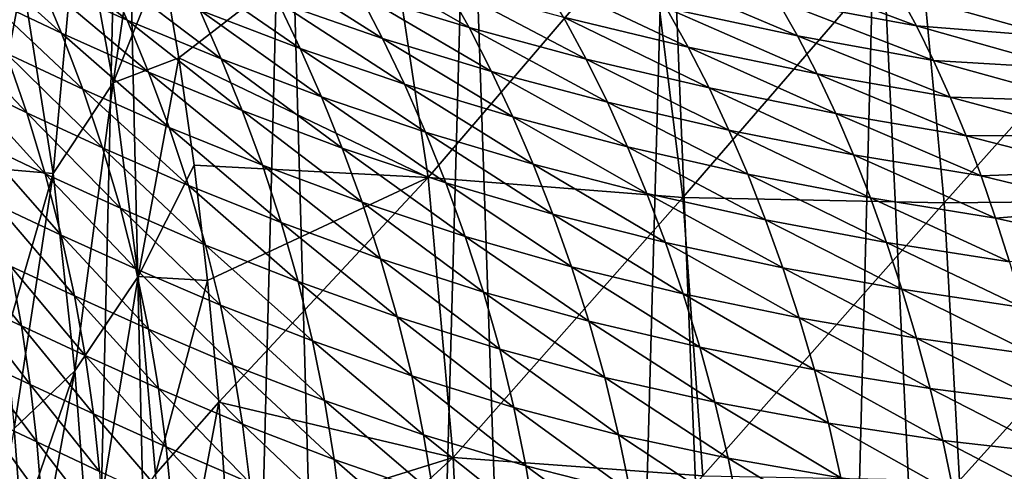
# Model space of a CAD drawing. Header units: millimetres. Extents: x -105 to 105, y -92 to 30.
# Tile 92 of 247: x -8.55 to -3.74, y -32.05 to -29.85. Entities that reach past the tile are written whole.
import ezdxf

# ---------------------------------------------------------------- set-up
doc = ezdxf.new("R2010")
doc.units = ezdxf.units.MM
doc.header["$LTSCALE"] = 59.53398
for name, color, linetype in [('160', 7, 'CONTINUOUS'), ('161', 7, 'CONTINUOUS'), ('17', 7, 'CONTINUOUS'), ('22', 7, 'CONTINUOUS'), ('7', 7, 'CONTINUOUS'), ('8', 7, 'CONTINUOUS')]:
    doc.layers.add(name, color=color, linetype=linetype)

msp = doc.modelspace()

# ---------------------------------------------------------------- linework, layer by layer
at = {"layer": '160', "color": 7, "linetype": 'CONTINUOUS'}
for points in [[(-9.0759, -44.25, -0.7366), (-8.4355, -44.25, 0.3227), (-8.7338, -27.5272, -0.1349), (-9.0759, -44.25, -0.7366)], [(-8.4355, -44.25, 0.3227), (-8.0526, -27.7943, 0.8418), (-8.7338, -27.5272, -0.1349), (-8.4355, -44.25, 0.3227)], [(-8.4355, -44.25, 0.3227), (-7.6722, -44.25, 1.2971), (-8.0526, -27.7943, 0.8418), (-8.4355, -44.25, 0.3227)], [(-7.6722, -44.25, 1.2971), (-7.2564, -28.0753, 1.7393), (-8.0526, -27.7943, 0.8418), (-7.6722, -44.25, 1.2971)], [(-7.6722, -44.25, 1.2971), (-6.7971, -44.25, 2.1722), (-7.2564, -28.0753, 1.7393), (-7.6722, -44.25, 1.2971)], [(-6.7971, -44.25, 2.1722), (-6.3619, -28.3526, 2.5367), (-7.2564, -28.0753, 1.7393), (-6.7971, -44.25, 2.1722)], [(-6.7971, -44.25, 2.1722), (-5.8227, -44.25, 2.9355), (-6.3619, -28.3526, 2.5367), (-6.7971, -44.25, 2.1722)], [(-5.8227, -44.25, 2.9355), (-5.3913, -28.6092, 3.2176), (-6.3619, -28.3526, 2.5367), (-5.8227, -44.25, 2.9355)], [(-5.8227, -44.25, 2.9355), (-4.7634, -44.25, 3.5759), (-5.3913, -28.6092, 3.2176), (-5.8227, -44.25, 2.9355)], [(-4.7634, -44.25, 3.5759), (-4.3645, -28.8321, 3.7743), (-5.3913, -28.6092, 3.2176), (-4.7634, -44.25, 3.5759)], [(-4.7634, -44.25, 3.5759), (-3.6346, -44.25, 4.084), (-4.3645, -28.8321, 3.7743), (-4.7634, -44.25, 3.5759)], [(-3.6346, -44.25, 4.084), (-3.3, -29.012, 4.2043), (-4.3645, -28.8321, 3.7743), (-3.6346, -44.25, 4.084)]]:
    msp.add_3dface(points, dxfattribs=at)
at = {"layer": '161', "color": 7, "linetype": 'CONTINUOUS'}
for points in [[(-8.4355, -44.25, -11.3227), (-9.0759, -44.25, -10.2634), (-8.7338, -27.5272, -10.8651), (-8.4355, -44.25, -11.3227)], [(-8.4355, -44.25, -11.3227), (-8.7338, -27.5272, -10.8651), (-8.0526, -27.7943, -11.8418), (-8.4355, -44.25, -11.3227)], [(-7.6722, -44.25, -12.2971), (-8.4355, -44.25, -11.3227), (-8.0526, -27.7943, -11.8418), (-7.6722, -44.25, -12.2971)], [(-7.6722, -44.25, -12.2971), (-8.0526, -27.7943, -11.8418), (-7.2564, -28.0753, -12.7393), (-7.6722, -44.25, -12.2971)], [(-6.7971, -44.25, -13.1722), (-7.6722, -44.25, -12.2971), (-7.2564, -28.0753, -12.7393), (-6.7971, -44.25, -13.1722)], [(-6.7971, -44.25, -13.1722), (-7.2564, -28.0753, -12.7393), (-6.3619, -28.3526, -13.5367), (-6.7971, -44.25, -13.1722)], [(-5.8227, -44.25, -13.9355), (-6.7971, -44.25, -13.1722), (-6.3619, -28.3526, -13.5367), (-5.8227, -44.25, -13.9355)], [(-5.8227, -44.25, -13.9355), (-6.3619, -28.3526, -13.5367), (-5.3913, -28.6092, -14.2176), (-5.8227, -44.25, -13.9355)], [(-4.7634, -44.25, -14.5759), (-5.8227, -44.25, -13.9355), (-5.3913, -28.6092, -14.2176), (-4.7634, -44.25, -14.5759)], [(-4.7634, -44.25, -14.5759), (-5.3913, -28.6092, -14.2176), (-4.3645, -28.8321, -14.7743), (-4.7634, -44.25, -14.5759)], [(-3.6346, -44.25, -15.084), (-4.7634, -44.25, -14.5759), (-4.3645, -28.8321, -14.7743), (-3.6346, -44.25, -15.084)], [(-3.6346, -44.25, -15.084), (-4.3645, -28.8321, -14.7743), (-3.3, -29.012, -15.2043), (-3.6346, -44.25, -15.084)]]:
    msp.add_3dface(points, dxfattribs=at)
at = {"layer": '17', "color": 7, "linetype": 'CONTINUOUS'}
msp.add_3dface([(-8.5443, -32.3188, 68.4477), (-8.5796, -31.8429, 68.4605), (-8.7049, -32.5053, 68.314), (-8.5443, -32.3188, 68.4477)], dxfattribs=at)
at = {"layer": '22', "color": 7, "linetype": 'CONTINUOUS'}
for points in [[(-8.1339, -29.6105, 59.7192), (-8.0277, -29.8484, 59.8289), (-8.5634, -29.4171, 60.3066), (-8.1339, -29.6105, 59.7192)], [(-8.5634, -29.4171, 60.3066), (-8.0277, -29.8484, 59.8289), (-8.4554, -29.656, 60.4065), (-8.5634, -29.4171, 60.3066)], [(-8.4554, -29.656, 60.4065), (-8.3484, -29.9126, 60.5062), (-8.8351, -29.4753, 61.0161), (-8.4554, -29.656, 60.4065)], [(-8.8351, -29.4753, 61.0161), (-8.3484, -29.9126, 60.5062), (-8.7254, -29.7342, 61.1054), (-8.8351, -29.4753, 61.0161)], [(-6.4734, -29.6765, 57.4382), (-6.3568, -29.885, 57.5955), (-7.0132, -29.5082, 57.8463), (-6.4734, -29.6765, 57.4382)], [(-7.0132, -29.5082, 57.8463), (-6.3568, -29.885, 57.5955), (-6.8925, -29.7204, 57.9936), (-7.0132, -29.5082, 57.8463)], [(-7.2901, -29.762, 58.5738), (-7.1816, -29.9875, 58.7028), (-7.7824, -29.5746, 59.0642), (-7.2901, -29.762, 58.5738)], [(-7.7824, -29.5746, 59.0642), (-7.1816, -29.9875, 58.7028), (-7.6732, -29.8009, 59.1851), (-7.7824, -29.5746, 59.0642)], [(-6.8925, -29.7204, 57.9936), (-6.7792, -29.9379, 58.1358), (-7.4052, -29.5425, 58.4405), (-6.8925, -29.7204, 57.9936)], [(-7.4052, -29.5425, 58.4405), (-6.7792, -29.9379, 58.1358), (-7.2901, -29.762, 58.5738), (-7.4052, -29.5425, 58.4405)], [(-4.2578, -29.7162, 55.6774), (-4.1711, -29.8766, 55.8909), (-4.9546, -29.5822, 55.9005), (-4.2578, -29.7162, 55.6774)], [(-4.9546, -29.5822, 55.9005), (-4.1711, -29.8766, 55.8909), (-4.8519, -29.7496, 56.105), (-4.9546, -29.5822, 55.9005)], [(-7.6732, -29.8009, 59.1851), (-7.5684, -30.0378, 59.3032), (-8.1339, -29.6105, 59.7192), (-7.6732, -29.8009, 59.1851)], [(-8.1339, -29.6105, 59.7192), (-7.5684, -30.0378, 59.3032), (-8.0277, -29.8484, 59.8289), (-8.1339, -29.6105, 59.7192)], [(-5.3931, -29.7898, 56.5723), (-5.2856, -29.9811, 56.7557), (-6.0123, -29.6377, 56.8997), (-5.3931, -29.7898, 56.5723)], [(-6.0123, -29.6377, 56.8997), (-5.2856, -29.9811, 56.7557), (-5.8956, -29.8349, 57.0729), (-6.0123, -29.6377, 56.8997)], [(-4.8519, -29.7496, 56.105), (-4.7522, -29.9261, 56.3039), (-5.5051, -29.6066, 56.3831), (-4.8519, -29.7496, 56.105)], [(-5.5051, -29.6066, 56.3831), (-4.7522, -29.9261, 56.3039), (-5.3931, -29.7898, 56.5723), (-5.5051, -29.6066, 56.3831)], [(-8.0277, -29.8484, 59.8289), (-7.9232, -30.103, 59.9379), (-8.4554, -29.656, 60.4065), (-8.0277, -29.8484, 59.8289)], [(-8.4554, -29.656, 60.4065), (-7.9232, -30.103, 59.9379), (-8.3484, -29.9126, 60.5062), (-8.4554, -29.656, 60.4065)], [(-5.8956, -29.8349, 57.0729), (-5.7853, -30.0388, 57.2403), (-6.4734, -29.6765, 57.4382), (-5.8956, -29.8349, 57.0729)], [(-6.4734, -29.6765, 57.4382), (-5.7853, -30.0388, 57.2403), (-6.3568, -29.885, 57.5955), (-6.4734, -29.6765, 57.4382)], [(-6.3568, -29.885, 57.5955), (-6.2471, -30.0995, 57.747), (-6.8925, -29.7204, 57.9936), (-6.3568, -29.885, 57.5955)], [(-6.8925, -29.7204, 57.9936), (-6.2471, -30.0995, 57.747), (-6.7792, -29.9379, 58.1358), (-6.8925, -29.7204, 57.9936)], [(-4.1711, -29.8766, 55.8909), (-4.2578, -29.7162, 55.6774), (-3.4945, -29.9306, 55.6755), (-4.1711, -29.8766, 55.8909)], [(-3.4945, -29.9306, 55.6755), (-4.2578, -29.7162, 55.6774), (-3.5609, -29.7839, 55.4593), (-3.4945, -29.9306, 55.6755)], [(-8.3484, -29.9126, 60.5062), (-8.2447, -30.186, 60.6054), (-8.7254, -29.7342, 61.1054), (-8.3484, -29.9126, 60.5062)], [(-8.7254, -29.7342, 61.1054), (-8.2447, -30.186, 60.6054), (-8.6184, -30.011, 61.1947), (-8.7254, -29.7342, 61.1054)], [(-6.7792, -29.9379, 58.1358), (-6.6723, -30.162, 58.273), (-7.2901, -29.762, 58.5738), (-6.7792, -29.9379, 58.1358)], [(-7.2901, -29.762, 58.5738), (-6.6723, -30.162, 58.273), (-7.1816, -29.9875, 58.7028), (-7.2901, -29.762, 58.5738)], [(-4.1711, -29.8766, 55.8909), (-4.0869, -30.0465, 56.0983), (-4.8519, -29.7496, 56.105), (-4.1711, -29.8766, 55.8909)], [(-4.8519, -29.7496, 56.105), (-4.0869, -30.0465, 56.0983), (-4.7522, -29.9261, 56.3039), (-4.8519, -29.7496, 56.105)], [(-7.1816, -29.9875, 58.7028), (-7.0776, -30.2234, 58.8284), (-7.6732, -29.8009, 59.1851), (-7.1816, -29.9875, 58.7028)], [(-7.6732, -29.8009, 59.1851), (-7.0776, -30.2234, 58.8284), (-7.5684, -30.0378, 59.3032), (-7.6732, -29.8009, 59.1851)], [(-4.7522, -29.9261, 56.3039), (-4.6564, -30.1113, 56.4966), (-5.3931, -29.7898, 56.5723), (-4.7522, -29.9261, 56.3039)], [(-5.3931, -29.7898, 56.5723), (-4.6564, -30.1113, 56.4966), (-5.2856, -29.9811, 56.7557), (-5.3931, -29.7898, 56.5723)], [(-8.6184, -30.011, 61.1947), (-8.5181, -30.3015, 61.2832), (-8.9446, -29.851, 61.8101), (-8.6184, -30.011, 61.1947)], [(-8.9446, -29.851, 61.8101), (-8.5181, -30.3015, 61.2832), (-8.8409, -30.1456, 61.8884), (-8.9446, -29.851, 61.8101)], [(-7.5684, -30.0378, 59.3032), (-7.4657, -30.2903, 59.4199), (-8.0277, -29.8484, 59.8289), (-7.5684, -30.0378, 59.3032)], [(-8.0277, -29.8484, 59.8289), (-7.4657, -30.2903, 59.4199), (-7.9232, -30.103, 59.9379), (-8.0277, -29.8484, 59.8289)], [(-5.2856, -29.9811, 56.7557), (-5.1836, -30.1798, 56.9329), (-5.8956, -29.8349, 57.0729), (-5.2856, -29.9811, 56.7557)], [(-5.8956, -29.8349, 57.0729), (-5.1836, -30.1798, 56.9329), (-5.7853, -30.0388, 57.2403), (-5.8956, -29.8349, 57.0729)], [(-4.0869, -30.0465, 56.0983), (-4.1711, -29.8766, 55.8909), (-3.4307, -30.0844, 55.883), (-4.0869, -30.0465, 56.0983)], [(-3.4307, -30.0844, 55.883), (-4.1711, -29.8766, 55.8909), (-3.4945, -29.9306, 55.6755), (-3.4307, -30.0844, 55.883)], [(-7.9232, -30.103, 59.9379), (-7.8223, -30.3733, 60.0457), (-8.3484, -29.9126, 60.5062), (-7.9232, -30.103, 59.9379)], [(-8.3484, -29.9126, 60.5062), (-7.8223, -30.3733, 60.0457), (-8.2447, -30.186, 60.6054), (-8.3484, -29.9126, 60.5062)], [(-5.7853, -30.0388, 57.2403), (-5.6811, -30.2494, 57.4014), (-6.3568, -29.885, 57.5955), (-5.7853, -30.0388, 57.2403)], [(-6.3568, -29.885, 57.5955), (-5.6811, -30.2494, 57.4014), (-6.2471, -30.0995, 57.747), (-6.3568, -29.885, 57.5955)], [(-4.0869, -30.0465, 56.0983), (-4.0057, -30.2255, 56.2991), (-4.7522, -29.9261, 56.3039), (-4.0869, -30.0465, 56.0983)], [(-4.7522, -29.9261, 56.3039), (-4.0057, -30.2255, 56.2991), (-4.6564, -30.1113, 56.4966), (-4.7522, -29.9261, 56.3039)], [(-6.2471, -30.0995, 57.747), (-6.1434, -30.3211, 57.8928), (-6.7792, -29.9379, 58.1358), (-6.2471, -30.0995, 57.747)], [(-6.7792, -29.9379, 58.1358), (-6.1434, -30.3211, 57.8928), (-6.6723, -30.162, 58.273), (-6.7792, -29.9379, 58.1358)], [(-8.2447, -30.186, 60.6054), (-8.1477, -30.4725, 60.7032), (-8.6184, -30.011, 61.1947), (-8.2447, -30.186, 60.6054)], [(-8.6184, -30.011, 61.1947), (-8.1477, -30.4725, 60.7032), (-8.5181, -30.3015, 61.2832), (-8.6184, -30.011, 61.1947)], [(-6.6723, -30.162, 58.273), (-6.5699, -30.3961, 58.406), (-7.1816, -29.9875, 58.7028), (-6.6723, -30.162, 58.273)], [(-7.1816, -29.9875, 58.7028), (-6.5699, -30.3961, 58.406), (-7.0776, -30.2234, 58.8284), (-7.1816, -29.9875, 58.7028)], [(-4.6564, -30.1113, 56.4966), (-4.5651, -30.3046, 56.6826), (-5.2856, -29.9811, 56.7557), (-4.6564, -30.1113, 56.4966)], [(-5.2856, -29.9811, 56.7557), (-4.5651, -30.3046, 56.6826), (-5.1836, -30.1798, 56.9329), (-5.2856, -29.9811, 56.7557)], [(-7.0776, -30.2234, 58.8284), (-6.9763, -30.4737, 58.9516), (-7.5684, -30.0378, 59.3032), (-7.0776, -30.2234, 58.8284)], [(-7.5684, -30.0378, 59.3032), (-6.9763, -30.4737, 58.9516), (-7.4657, -30.2903, 59.4199), (-7.5684, -30.0378, 59.3032)], [(-5.1836, -30.1798, 56.9329), (-5.0871, -30.386, 57.1032), (-5.7853, -30.0388, 57.2403), (-5.1836, -30.1798, 56.9329)], [(-5.7853, -30.0388, 57.2403), (-5.0871, -30.386, 57.1032), (-5.6811, -30.2494, 57.4014), (-5.7853, -30.0388, 57.2403)], [(-4.0057, -30.2255, 56.2991), (-4.0869, -30.0465, 56.0983), (-3.3697, -30.245, 56.0816), (-4.0057, -30.2255, 56.2991)], [(-3.3697, -30.245, 56.0816), (-4.0869, -30.0465, 56.0983), (-3.4307, -30.0844, 55.883), (-3.3697, -30.245, 56.0816)], [(-7.4657, -30.2903, 59.4199), (-7.367, -30.5576, 59.5346), (-7.9232, -30.103, 59.9379), (-7.4657, -30.2903, 59.4199)], [(-7.9232, -30.103, 59.9379), (-7.367, -30.5576, 59.5346), (-7.8223, -30.3733, 60.0457), (-7.9232, -30.103, 59.9379)], [(-5.6811, -30.2494, 57.4014), (-5.5825, -30.4676, 57.5561), (-6.2471, -30.0995, 57.747), (-5.6811, -30.2494, 57.4014)], [(-6.2471, -30.0995, 57.747), (-5.5825, -30.4676, 57.5561), (-6.1434, -30.3211, 57.8928), (-6.2471, -30.0995, 57.747)], [(-4.0057, -30.2255, 56.2991), (-3.9281, -30.4133, 56.4925), (-4.6564, -30.1113, 56.4966), (-4.0057, -30.2255, 56.2991)], [(-4.6564, -30.1113, 56.4966), (-3.9281, -30.4133, 56.4925), (-4.5651, -30.3046, 56.6826), (-4.6564, -30.1113, 56.4966)], [(-8.5181, -30.3015, 61.2832), (-8.4276, -30.5997, 61.3699), (-8.8409, -30.1456, 61.8884), (-8.5181, -30.3015, 61.2832)], [(-8.8409, -30.1456, 61.8884), (-8.4276, -30.5997, 61.3699), (-8.7471, -30.448, 61.9654), (-8.8409, -30.1456, 61.8884)], [(-6.1434, -30.3211, 57.8928), (-6.0441, -30.5525, 58.0336), (-6.6723, -30.162, 58.273), (-6.1434, -30.3211, 57.8928)], [(-6.6723, -30.162, 58.273), (-6.0441, -30.5525, 58.0336), (-6.5699, -30.3961, 58.406), (-6.6723, -30.162, 58.273)], [(-7.8223, -30.3733, 60.0457), (-7.7284, -30.6562, 60.1515), (-8.2447, -30.186, 60.6054), (-7.8223, -30.3733, 60.0457)], [(-8.2447, -30.186, 60.6054), (-7.7284, -30.6562, 60.1515), (-8.1477, -30.4725, 60.7032), (-8.2447, -30.186, 60.6054)], [(-4.5651, -30.3046, 56.6826), (-4.4783, -30.506, 56.8611), (-5.1836, -30.1798, 56.9329), (-4.5651, -30.3046, 56.6826)], [(-5.1836, -30.1798, 56.9329), (-4.4783, -30.506, 56.8611), (-5.0871, -30.386, 57.1032), (-5.1836, -30.1798, 56.9329)], [(-6.5699, -30.3961, 58.406), (-6.4705, -30.6438, 58.5358), (-7.0776, -30.2234, 58.8284), (-6.5699, -30.3961, 58.406)], [(-7.0776, -30.2234, 58.8284), (-6.4705, -30.6438, 58.5358), (-6.9763, -30.4737, 58.9516), (-7.0776, -30.2234, 58.8284)], [(-5.0871, -30.386, 57.1032), (-4.9954, -30.6001, 57.2664), (-5.6811, -30.2494, 57.4014), (-5.0871, -30.386, 57.1032)], [(-5.6811, -30.2494, 57.4014), (-4.9954, -30.6001, 57.2664), (-5.5825, -30.4676, 57.5561), (-5.6811, -30.2494, 57.4014)], [(-3.9281, -30.4133, 56.4925), (-4.0057, -30.2255, 56.2991), (-3.3113, -30.4122, 56.2715), (-3.9281, -30.4133, 56.4925)], [(-3.3113, -30.4122, 56.2715), (-4.0057, -30.2255, 56.2991), (-3.3697, -30.245, 56.0816), (-3.3113, -30.4122, 56.2715)], [(-8.1477, -30.4725, 60.7032), (-8.0606, -30.7668, 60.7986), (-8.5181, -30.3015, 61.2832), (-8.1477, -30.4725, 60.7032)], [(-8.5181, -30.3015, 61.2832), (-8.0606, -30.7668, 60.7986), (-8.4276, -30.5997, 61.3699), (-8.5181, -30.3015, 61.2832)], [(-6.9763, -30.4737, 58.9516), (-6.8791, -30.738, 59.0721), (-7.4657, -30.2903, 59.4199), (-6.9763, -30.4737, 58.9516)], [(-7.4657, -30.2903, 59.4199), (-6.8791, -30.738, 59.0721), (-7.367, -30.5576, 59.5346), (-7.4657, -30.2903, 59.4199)], [(-3.9281, -30.4133, 56.4925), (-3.8541, -30.6098, 56.6781), (-4.5651, -30.3046, 56.6826), (-3.9281, -30.4133, 56.4925)], [(-4.5651, -30.3046, 56.6826), (-3.8541, -30.6098, 56.6781), (-4.4783, -30.506, 56.8611), (-4.5651, -30.3046, 56.6826)], [(-5.5825, -30.4676, 57.5561), (-5.4881, -30.6954, 57.705), (-6.1434, -30.3211, 57.8928), (-5.5825, -30.4676, 57.5561)], [(-6.1434, -30.3211, 57.8928), (-5.4881, -30.6954, 57.705), (-6.0441, -30.5525, 58.0336), (-6.1434, -30.3211, 57.8928)], [(-7.367, -30.5576, 59.5346), (-7.2752, -30.837, 59.6466), (-7.8223, -30.3733, 60.0457), (-7.367, -30.5576, 59.5346)], [(-7.8223, -30.3733, 60.0457), (-7.2752, -30.837, 59.6466), (-7.7284, -30.6562, 60.1515), (-7.8223, -30.3733, 60.0457)], [(-6.0441, -30.5525, 58.0336), (-5.948, -30.7965, 58.1703), (-6.5699, -30.3961, 58.406), (-6.0441, -30.5525, 58.0336)], [(-6.5699, -30.3961, 58.406), (-5.948, -30.7965, 58.1703), (-6.4705, -30.6438, 58.5358), (-6.5699, -30.3961, 58.406)], [(-4.4783, -30.506, 56.8611), (-4.3959, -30.7157, 57.0319), (-5.0871, -30.386, 57.1032), (-4.4783, -30.506, 56.8611)], [(-5.0871, -30.386, 57.1032), (-4.3959, -30.7157, 57.0319), (-4.9954, -30.6001, 57.2664), (-5.0871, -30.386, 57.1032)], [(-8.4276, -30.5997, 61.3699), (-8.3497, -30.899, 61.4536), (-8.7471, -30.448, 61.9654), (-8.4276, -30.5997, 61.3699)], [(-8.7471, -30.448, 61.9654), (-8.3497, -30.899, 61.4536), (-8.666, -30.7509, 62.04), (-8.7471, -30.448, 61.9654)], [(-3.2557, -30.586, 56.4528), (-3.9281, -30.4133, 56.4925), (-3.3113, -30.4122, 56.2715), (-3.2557, -30.586, 56.4528)], [(-3.8541, -30.6098, 56.6781), (-3.9281, -30.4133, 56.4925), (-3.2557, -30.586, 56.4528), (-3.8541, -30.6098, 56.6781)], [(-7.7284, -30.6562, 60.1515), (-7.6441, -30.947, 60.254), (-8.1477, -30.4725, 60.7032), (-7.7284, -30.6562, 60.1515)], [(-8.1477, -30.4725, 60.7032), (-7.6441, -30.947, 60.254), (-8.0606, -30.7668, 60.7986), (-8.1477, -30.4725, 60.7032)], [(-6.4705, -30.6438, 58.5358), (-6.3754, -30.9045, 58.6619), (-6.9763, -30.4737, 58.9516), (-6.4705, -30.6438, 58.5358)], [(-6.9763, -30.4737, 58.9516), (-6.3754, -30.9045, 58.6619), (-6.8791, -30.738, 59.0721), (-6.9763, -30.4737, 58.9516)], [(-4.9954, -30.6001, 57.2664), (-4.9079, -30.8236, 57.4229), (-5.5825, -30.4676, 57.5561), (-4.9954, -30.6001, 57.2664)], [(-5.5825, -30.4676, 57.5561), (-4.9079, -30.8236, 57.4229), (-5.4881, -30.6954, 57.705), (-5.5825, -30.4676, 57.5561)], [(-3.8541, -30.6098, 56.6781), (-3.7837, -30.8149, 56.8553), (-4.4783, -30.506, 56.8611), (-3.8541, -30.6098, 56.6781)], [(-4.4783, -30.506, 56.8611), (-3.7837, -30.8149, 56.8553), (-4.3959, -30.7157, 57.0319), (-4.4783, -30.506, 56.8611)], [(-8.0606, -30.7668, 60.7986), (-7.9857, -31.063, 60.8903), (-8.4276, -30.5997, 61.3699), (-8.0606, -30.7668, 60.7986)], [(-8.4276, -30.5997, 61.3699), (-7.9857, -31.063, 60.8903), (-8.3497, -30.899, 61.4536), (-8.4276, -30.5997, 61.3699)], [(-6.8791, -30.738, 59.0721), (-6.7889, -31.0139, 59.1889), (-7.367, -30.5576, 59.5346), (-6.8791, -30.738, 59.0721)], [(-7.367, -30.5576, 59.5346), (-6.7889, -31.0139, 59.1889), (-7.2752, -30.837, 59.6466), (-7.367, -30.5576, 59.5346)], [(-5.4881, -30.6954, 57.705), (-5.3971, -30.9348, 57.8486), (-6.0441, -30.5525, 58.0336), (-5.4881, -30.6954, 57.705)], [(-6.0441, -30.5525, 58.0336), (-5.3971, -30.9348, 57.8486), (-5.948, -30.7965, 58.1703), (-6.0441, -30.5525, 58.0336)], [(-4.3959, -30.7157, 57.0319), (-4.3172, -30.9345, 57.1951), (-4.9954, -30.6001, 57.2664), (-4.3959, -30.7157, 57.0319)], [(-4.9954, -30.6001, 57.2664), (-4.3172, -30.9345, 57.1951), (-4.9079, -30.8236, 57.4229), (-4.9954, -30.6001, 57.2664)], [(-3.2025, -30.7669, 56.626), (-3.8541, -30.6098, 56.6781), (-3.2557, -30.586, 56.4528), (-3.2025, -30.7669, 56.626)], [(-5.948, -30.7965, 58.1703), (-5.8563, -31.0527, 58.3023), (-6.4705, -30.6438, 58.5358), (-5.948, -30.7965, 58.1703)], [(-6.4705, -30.6438, 58.5358), (-5.8563, -31.0527, 58.3023), (-6.3754, -30.9045, 58.6619), (-6.4705, -30.6438, 58.5358)], [(-3.7837, -30.8149, 56.8553), (-3.8541, -30.6098, 56.6781), (-3.2025, -30.7669, 56.626), (-3.7837, -30.8149, 56.8553)], [(-7.2752, -30.837, 59.6466), (-7.1928, -31.1242, 59.7546), (-7.7284, -30.6562, 60.1515), (-7.2752, -30.837, 59.6466)], [(-7.7284, -30.6562, 60.1515), (-7.1928, -31.1242, 59.7546), (-7.6441, -30.947, 60.254), (-7.7284, -30.6562, 60.1515)], [(-4.9079, -30.8236, 57.4229), (-4.8237, -31.0577, 57.5732), (-5.4881, -30.6954, 57.705), (-4.9079, -30.8236, 57.4229)], [(-5.4881, -30.6954, 57.705), (-4.8237, -31.0577, 57.5732), (-5.3971, -30.9348, 57.8486), (-5.4881, -30.6954, 57.705)], [(-6.3754, -30.9045, 58.6619), (-6.2871, -31.1762, 58.7835), (-6.8791, -30.738, 59.0721), (-6.3754, -30.9045, 58.6619)], [(-6.8791, -30.738, 59.0721), (-6.2871, -31.1762, 58.7835), (-6.7889, -31.0139, 59.1889), (-6.8791, -30.738, 59.0721)], [(-3.7837, -30.8149, 56.8553), (-3.7166, -31.0287, 57.0242), (-4.3959, -30.7157, 57.0319), (-3.7837, -30.8149, 56.8553)], [(-4.3959, -30.7157, 57.0319), (-3.7166, -31.0287, 57.0242), (-4.3172, -30.9345, 57.1951), (-4.3959, -30.7157, 57.0319)], [(-8.3497, -30.899, 61.4536), (-8.285, -31.1953, 61.5338), (-8.666, -30.7509, 62.04), (-8.3497, -30.899, 61.4536)], [(-8.666, -30.7509, 62.04), (-8.285, -31.1953, 61.5338), (-8.5985, -31.0496, 62.1118), (-8.666, -30.7509, 62.04)], [(-7.6441, -30.947, 60.254), (-7.5717, -31.2403, 60.3522), (-8.0606, -30.7668, 60.7986), (-7.6441, -30.947, 60.254)], [(-8.0606, -30.7668, 60.7986), (-7.5717, -31.2403, 60.3522), (-7.9857, -31.063, 60.8903), (-8.0606, -30.7668, 60.7986)], [(-3.1518, -30.9549, 56.7912), (-3.7837, -30.8149, 56.8553), (-3.2025, -30.7669, 56.626), (-3.1518, -30.9549, 56.7912)], [(-6.7889, -31.0139, 59.1889), (-6.7077, -31.2977, 59.3009), (-7.2752, -30.837, 59.6466), (-6.7889, -31.0139, 59.1889)], [(-7.2752, -30.837, 59.6466), (-6.7077, -31.2977, 59.3009), (-7.1928, -31.1242, 59.7546), (-7.2752, -30.837, 59.6466)], [(-5.3971, -30.9348, 57.8486), (-5.3105, -31.1854, 57.9867), (-5.948, -30.7965, 58.1703), (-5.3971, -30.9348, 57.8486)], [(-5.948, -30.7965, 58.1703), (-5.3105, -31.1854, 57.9867), (-5.8563, -31.0527, 58.3023), (-5.948, -30.7965, 58.1703)], [(-4.3172, -30.9345, 57.1951), (-4.2418, -31.163, 57.3511), (-4.9079, -30.8236, 57.4229), (-4.3172, -30.9345, 57.1951)], [(-4.9079, -30.8236, 57.4229), (-4.2418, -31.163, 57.3511), (-4.8237, -31.0577, 57.5732), (-4.9079, -30.8236, 57.4229)], [(-3.7166, -31.0287, 57.0242), (-3.7837, -30.8149, 56.8553), (-3.1518, -30.9549, 56.7912), (-3.7166, -31.0287, 57.0242)], [(-8.5985, -31.0496, 62.1118), (-8.5439, -31.3416, 62.1804), (-8.8772, -30.9208, 62.7411), (-8.5985, -31.0496, 62.1118)], [(-8.8772, -30.9208, 62.7411), (-8.5439, -31.3416, 62.1804), (-8.8203, -31.2145, 62.8019), (-8.8772, -30.9208, 62.7411)], [(-7.9857, -31.063, 60.8903), (-7.9237, -31.357, 60.9777), (-8.3497, -30.899, 61.4536), (-7.9857, -31.063, 60.8903)], [(-8.3497, -30.899, 61.4536), (-7.9237, -31.357, 60.9777), (-8.285, -31.1953, 61.5338), (-8.3497, -30.899, 61.4536)], [(-5.8563, -31.0527, 58.3023), (-5.771, -31.3192, 58.429), (-6.3754, -30.9045, 58.6619), (-5.8563, -31.0527, 58.3023)], [(-6.3754, -30.9045, 58.6619), (-5.771, -31.3192, 58.429), (-6.2871, -31.1762, 58.7835), (-6.3754, -30.9045, 58.6619)], [(-4.8237, -31.0577, 57.5732), (-4.7437, -31.3022, 57.7169), (-5.3971, -30.9348, 57.8486), (-4.8237, -31.0577, 57.5732)], [(-5.3971, -30.9348, 57.8486), (-4.7437, -31.3022, 57.7169), (-5.3105, -31.1854, 57.9867), (-5.3971, -30.9348, 57.8486)], [(-3.7166, -31.0287, 57.0242), (-3.6527, -31.2512, 57.1846), (-4.3172, -30.9345, 57.1951), (-3.7166, -31.0287, 57.0242)], [(-4.3172, -30.9345, 57.1951), (-3.6527, -31.2512, 57.1846), (-4.2418, -31.163, 57.3511), (-4.3172, -30.9345, 57.1951)], [(-7.1928, -31.1242, 59.7546), (-7.1219, -31.4146, 59.8573), (-7.6441, -30.947, 60.254), (-7.1928, -31.1242, 59.7546)], [(-7.6441, -30.947, 60.254), (-7.1219, -31.4146, 59.8573), (-7.5717, -31.2403, 60.3522), (-7.6441, -30.947, 60.254)], [(-6.2871, -31.1762, 58.7835), (-6.2073, -31.4557, 58.8995), (-6.7889, -31.0139, 59.1889), (-6.2871, -31.1762, 58.7835)], [(-6.7889, -31.0139, 59.1889), (-6.2073, -31.4557, 58.8995), (-6.7077, -31.2977, 59.3009), (-6.7889, -31.0139, 59.1889)], [(-8.285, -31.1953, 61.5338), (-8.233, -31.4861, 61.6101), (-8.5985, -31.0496, 62.1118), (-8.285, -31.1953, 61.5338)], [(-8.5985, -31.0496, 62.1118), (-8.233, -31.4861, 61.6101), (-8.5439, -31.3416, 62.1804), (-8.5985, -31.0496, 62.1118)], [(-7.5717, -31.2403, 60.3522), (-7.5119, -31.5326, 60.4452), (-7.9857, -31.063, 60.8903), (-7.5717, -31.2403, 60.3522)], [(-7.9857, -31.063, 60.8903), (-7.5119, -31.5326, 60.4452), (-7.9237, -31.357, 60.9777), (-7.9857, -31.063, 60.8903)], [(-5.3105, -31.1854, 57.9867), (-5.2297, -31.4459, 58.1185), (-5.8563, -31.0527, 58.3023), (-5.3105, -31.1854, 57.9867)], [(-5.8563, -31.0527, 58.3023), (-5.2297, -31.4459, 58.1185), (-5.771, -31.3192, 58.429), (-5.8563, -31.0527, 58.3023)], [(-4.2418, -31.163, 57.3511), (-4.1704, -31.4009, 57.4994), (-4.8237, -31.0577, 57.5732), (-4.2418, -31.163, 57.3511)], [(-4.8237, -31.0577, 57.5732), (-4.1704, -31.4009, 57.4994), (-4.7437, -31.3022, 57.7169), (-4.8237, -31.0577, 57.5732)], [(-6.7077, -31.2977, 59.3009), (-6.6374, -31.5852, 59.4069), (-7.1928, -31.1242, 59.7546), (-6.7077, -31.2977, 59.3009)], [(-7.1928, -31.1242, 59.7546), (-6.6374, -31.5852, 59.4069), (-7.1219, -31.4146, 59.8573), (-7.1928, -31.1242, 59.7546)], [(-5.771, -31.3192, 58.429), (-5.6938, -31.5935, 58.5492), (-6.2871, -31.1762, 58.7835), (-5.771, -31.3192, 58.429)], [(-6.2871, -31.1762, 58.7835), (-5.6938, -31.5935, 58.5492), (-6.2073, -31.4557, 58.8995), (-6.2871, -31.1762, 58.7835)], [(-3.6527, -31.2512, 57.1846), (-3.5924, -31.482, 57.3365), (-4.2418, -31.163, 57.3511), (-3.6527, -31.2512, 57.1846)], [(-4.2418, -31.163, 57.3511), (-3.5924, -31.482, 57.3365), (-4.1704, -31.4009, 57.4994), (-4.2418, -31.163, 57.3511)], [(-8.5439, -31.3416, 62.1804), (-8.501, -31.6269, 62.246), (-8.8203, -31.2145, 62.8019), (-8.5439, -31.3416, 62.1804)], [(-8.8203, -31.2145, 62.8019), (-8.501, -31.6269, 62.246), (-8.7753, -31.5003, 62.8604), (-8.8203, -31.2145, 62.8019)], [(-7.9237, -31.357, 60.9777), (-7.8743, -31.6468, 61.0606), (-8.285, -31.1953, 61.5338), (-7.9237, -31.357, 60.9777)], [(-8.285, -31.1953, 61.5338), (-7.8743, -31.6468, 61.0606), (-8.233, -31.4861, 61.6101), (-8.285, -31.1953, 61.5338)], [(-4.7437, -31.3022, 57.7169), (-4.6691, -31.5558, 57.8534), (-5.3105, -31.1854, 57.9867), (-4.7437, -31.3022, 57.7169)], [(-5.3105, -31.1854, 57.9867), (-4.6691, -31.5558, 57.8534), (-5.2297, -31.4459, 58.1185), (-5.3105, -31.1854, 57.9867)], [(-7.1219, -31.4146, 59.8573), (-7.0632, -31.705, 59.9541), (-7.5717, -31.2403, 60.3522), (-7.1219, -31.4146, 59.8573)], [(-7.5717, -31.2403, 60.3522), (-7.0632, -31.705, 59.9541), (-7.5119, -31.5326, 60.4452), (-7.5717, -31.2403, 60.3522)], [(-6.2073, -31.4557, 58.8995), (-6.1379, -31.7395, 59.0086), (-6.7077, -31.2977, 59.3009), (-6.2073, -31.4557, 58.8995)], [(-6.7077, -31.2977, 59.3009), (-6.1379, -31.7395, 59.0086), (-6.6374, -31.5852, 59.4069), (-6.7077, -31.2977, 59.3009)], [(-5.2297, -31.4459, 58.1185), (-5.1563, -31.714, 58.243), (-5.771, -31.3192, 58.429), (-5.2297, -31.4459, 58.1185)], [(-5.771, -31.3192, 58.429), (-5.1563, -31.714, 58.243), (-5.6938, -31.5935, 58.5492), (-5.771, -31.3192, 58.429)], [(-4.1704, -31.4009, 57.4994), (-4.1037, -31.6471, 57.6396), (-4.7437, -31.3022, 57.7169), (-4.1704, -31.4009, 57.4994)], [(-4.7437, -31.3022, 57.7169), (-4.1037, -31.6471, 57.6396), (-4.6691, -31.5558, 57.8534), (-4.7437, -31.3022, 57.7169)], [(-8.233, -31.4861, 61.6101), (-8.1928, -31.7712, 61.6828), (-8.5439, -31.3416, 62.1804), (-8.233, -31.4861, 61.6101)], [(-8.5439, -31.3416, 62.1804), (-8.1928, -31.7712, 61.6828), (-8.501, -31.6269, 62.246), (-8.5439, -31.3416, 62.1804)], [(-7.5119, -31.5326, 60.4452), (-7.4643, -31.8217, 60.5329), (-7.9237, -31.357, 60.9777), (-7.5119, -31.5326, 60.4452)], [(-7.9237, -31.357, 60.9777), (-7.4643, -31.8217, 60.5329), (-7.8743, -31.6468, 61.0606), (-7.9237, -31.357, 60.9777)], [(-6.6374, -31.5852, 59.4069), (-6.5788, -31.8735, 59.5061), (-7.1219, -31.4146, 59.8573), (-6.6374, -31.5852, 59.4069)], [(-7.1219, -31.4146, 59.8573), (-6.5788, -31.8735, 59.5061), (-7.0632, -31.705, 59.9541), (-7.1219, -31.4146, 59.8573)], [(-3.5924, -31.482, 57.3365), (-3.5361, -31.7203, 57.4793), (-4.1704, -31.4009, 57.4994), (-3.5924, -31.482, 57.3365)], [(-4.1704, -31.4009, 57.4994), (-3.5361, -31.7203, 57.4793), (-4.1037, -31.6471, 57.6396), (-4.1704, -31.4009, 57.4994)], [(-5.6938, -31.5935, 58.5492), (-5.6259, -31.8726, 58.6617), (-6.2073, -31.4557, 58.8995), (-5.6938, -31.5935, 58.5492)], [(-6.2073, -31.4557, 58.8995), (-5.6259, -31.8726, 58.6617), (-6.1379, -31.7395, 59.0086), (-6.2073, -31.4557, 58.8995)], [(-4.6691, -31.5558, 57.8534), (-4.6009, -31.8168, 57.9817), (-5.2297, -31.4459, 58.1185), (-4.6691, -31.5558, 57.8534)], [(-5.2297, -31.4459, 58.1185), (-4.6009, -31.8168, 57.9817), (-5.1563, -31.714, 58.243), (-5.2297, -31.4459, 58.1185)], [(-8.501, -31.6269, 62.246), (-8.4689, -31.9077, 62.3092), (-8.7753, -31.5003, 62.8604), (-8.501, -31.6269, 62.246)], [(-8.7753, -31.5003, 62.8604), (-8.4689, -31.9077, 62.3092), (-8.7409, -31.7809, 62.9172), (-8.7753, -31.5003, 62.8604)], [(-7.8743, -31.6468, 61.0606), (-7.8365, -31.932, 61.139), (-8.233, -31.4861, 61.6101), (-7.8743, -31.6468, 61.0606)], [(-8.233, -31.4861, 61.6101), (-7.8365, -31.932, 61.139), (-8.1928, -31.7712, 61.6828), (-8.233, -31.4861, 61.6101)], [(-7.0632, -31.705, 59.9541), (-7.0163, -31.9933, 60.0446), (-7.5119, -31.5326, 60.4452), (-7.0632, -31.705, 59.9541)], [(-7.5119, -31.5326, 60.4452), (-7.0163, -31.9933, 60.0446), (-7.4643, -31.8217, 60.5329), (-7.5119, -31.5326, 60.4452)], [(-4.1037, -31.6471, 57.6396), (-4.0425, -31.9003, 57.771), (-4.6691, -31.5558, 57.8534), (-4.1037, -31.6471, 57.6396)], [(-4.6691, -31.5558, 57.8534), (-4.0425, -31.9003, 57.771), (-4.6009, -31.8168, 57.9817), (-4.6691, -31.5558, 57.8534)], [(-6.1379, -31.7395, 59.0086), (-6.0792, -32.0251, 59.1101), (-6.6374, -31.5852, 59.4069), (-6.1379, -31.7395, 59.0086)], [(-6.6374, -31.5852, 59.4069), (-6.0792, -32.0251, 59.1101), (-6.5788, -31.8735, 59.5061), (-6.6374, -31.5852, 59.4069)], [(-5.1563, -31.714, 58.243), (-5.0913, -31.9871, 58.359), (-5.6938, -31.5935, 58.5492), (-5.1563, -31.714, 58.243)], [(-5.6938, -31.5935, 58.5492), (-5.0913, -31.9871, 58.359), (-5.6259, -31.8726, 58.6617), (-5.6938, -31.5935, 58.5492)], [(-8.1928, -31.7712, 61.6828), (-8.1633, -32.0526, 61.7524), (-8.501, -31.6269, 62.246), (-8.1928, -31.7712, 61.6828)], [(-8.501, -31.6269, 62.246), (-8.1633, -32.0526, 61.7524), (-8.4689, -31.9077, 62.3092), (-8.501, -31.6269, 62.246)], [(-7.4643, -31.8217, 60.5329), (-7.4282, -32.1073, 60.6153), (-7.8743, -31.6468, 61.0606), (-7.4643, -31.8217, 60.5329)], [(-7.8743, -31.6468, 61.0606), (-7.4282, -32.1073, 60.6153), (-7.8365, -31.932, 61.139), (-7.8743, -31.6468, 61.0606)], [(-3.5361, -31.7203, 57.4793), (-3.4841, -31.9651, 57.6126), (-4.1037, -31.6471, 57.6396), (-3.5361, -31.7203, 57.4793)], [(-4.1037, -31.6471, 57.6396), (-3.4841, -31.9651, 57.6126), (-4.0425, -31.9003, 57.771), (-4.1037, -31.6471, 57.6396)], [(-6.5788, -31.8735, 59.5061), (-6.5314, -32.1609, 59.5983), (-7.0632, -31.705, 59.9541), (-6.5788, -31.8735, 59.5061)], [(-7.0632, -31.705, 59.9541), (-6.5314, -32.1609, 59.5983), (-7.0163, -31.9933, 60.0446), (-7.0632, -31.705, 59.9541)], [(-5.6259, -31.8726, 58.6617), (-5.5679, -32.1542, 58.7659), (-6.1379, -31.7395, 59.0086), (-5.6259, -31.8726, 58.6617)], [(-6.1379, -31.7395, 59.0086), (-5.5679, -32.1542, 58.7659), (-6.0792, -32.0251, 59.1101), (-6.1379, -31.7395, 59.0086)], [(-4.6009, -31.8168, 57.9817), (-4.5401, -32.0831, 58.1009), (-5.1563, -31.714, 58.243), (-4.6009, -31.8168, 57.9817)], [(-5.1563, -31.714, 58.243), (-4.5401, -32.0831, 58.1009), (-5.0913, -31.9871, 58.359), (-5.1563, -31.714, 58.243)], [(-8.4689, -31.9077, 62.3092), (-8.4465, -32.1848, 62.3698), (-8.7409, -31.7809, 62.9172), (-8.4689, -31.9077, 62.3092)], [(-8.7409, -31.7809, 62.9172), (-8.4465, -32.1848, 62.3698), (-8.7161, -32.0571, 62.972), (-8.7409, -31.7809, 62.9172)], [(-7.8365, -31.932, 61.139), (-7.8094, -32.2144, 61.2134), (-8.1928, -31.7712, 61.6828), (-7.8365, -31.932, 61.139)], [(-8.1928, -31.7712, 61.6828), (-7.8094, -32.2144, 61.2134), (-8.1633, -32.0526, 61.7524), (-8.1928, -31.7712, 61.6828)], [(-7.0163, -31.9933, 60.0446), (-6.9806, -32.2792, 60.1291), (-7.4643, -31.8217, 60.5329), (-7.0163, -31.9933, 60.0446)], [(-7.4643, -31.8217, 60.5329), (-6.9806, -32.2792, 60.1291), (-7.4282, -32.1073, 60.6153), (-7.4643, -31.8217, 60.5329)], [(-4.0425, -31.9003, 57.771), (-3.9873, -32.159, 57.8927), (-4.6009, -31.8168, 57.9817), (-4.0425, -31.9003, 57.771)], [(-4.6009, -31.8168, 57.9817), (-3.9873, -32.159, 57.8927), (-4.5401, -32.0831, 58.1009), (-4.6009, -31.8168, 57.9817)], [(-6.0792, -32.0251, 59.1101), (-6.0312, -32.3107, 59.2038), (-6.5788, -31.8735, 59.5061), (-6.0792, -32.0251, 59.1101)], [(-6.5788, -31.8735, 59.5061), (-6.0312, -32.3107, 59.2038), (-6.5314, -32.1609, 59.5983), (-6.5788, -31.8735, 59.5061)], [(-5.0913, -31.9871, 58.359), (-5.0351, -32.2635, 58.4661), (-5.6259, -31.8726, 58.6617), (-5.0913, -31.9871, 58.359)], [(-5.6259, -31.8726, 58.6617), (-5.0351, -32.2635, 58.4661), (-5.5679, -32.1542, 58.7659), (-5.6259, -31.8726, 58.6617)], [(-8.1633, -32.0526, 61.7524), (-8.1437, -32.331, 61.8186), (-8.4689, -31.9077, 62.3092), (-8.1633, -32.0526, 61.7524)], [(-8.4689, -31.9077, 62.3092), (-8.1437, -32.331, 61.8186), (-8.4465, -32.1848, 62.3698), (-8.4689, -31.9077, 62.3092)], [(-7.4282, -32.1073, 60.6153), (-7.4028, -32.3908, 60.6927), (-7.8365, -31.932, 61.139), (-7.4282, -32.1073, 60.6153)], [(-7.8365, -31.932, 61.139), (-7.4028, -32.3908, 60.6927), (-7.8094, -32.2144, 61.2134), (-7.8365, -31.932, 61.139)], [(-3.4841, -31.9651, 57.6126), (-3.4368, -32.2153, 57.7358), (-4.0425, -31.9003, 57.771), (-3.4841, -31.9651, 57.6126)], [(-4.0425, -31.9003, 57.771), (-3.4368, -32.2153, 57.7358), (-3.9873, -32.159, 57.8927), (-4.0425, -31.9003, 57.771)], [(-6.5314, -32.1609, 59.5983), (-6.4948, -32.447, 59.6833), (-7.0163, -31.9933, 60.0446), (-6.5314, -32.1609, 59.5983)], [(-7.0163, -31.9933, 60.0446), (-6.4948, -32.447, 59.6833), (-6.9806, -32.2792, 60.1291), (-7.0163, -31.9933, 60.0446)], [(-4.5401, -32.0831, 58.1009), (-4.4869, -32.3533, 58.2106), (-5.0913, -31.9871, 58.359), (-4.5401, -32.0831, 58.1009)], [(-5.0913, -31.9871, 58.359), (-4.4869, -32.3533, 58.2106), (-5.0351, -32.2635, 58.4661), (-5.0913, -31.9871, 58.359)], [(-5.5679, -32.1542, 58.7659), (-5.5197, -32.4368, 58.8614), (-6.0792, -32.0251, 59.1101), (-5.5679, -32.1542, 58.7659)], [(-6.0792, -32.0251, 59.1101), (-5.5197, -32.4368, 58.8614), (-6.0312, -32.3107, 59.2038), (-6.0792, -32.0251, 59.1101)]]:
    msp.add_3dface(points, dxfattribs=at)
at = {"layer": '7', "color": 7, "linetype": 'CONTINUOUS'}
for points in [[(-7.775, -30.0333, 69.0761), (-6.764, -29.2524, 69.6206), (-7.857, -29.5561, 69.0775), (-7.775, -30.0333, 69.0761)], [(-6.5568, -30.617, 69.6291), (-6.764, -29.2524, 69.6206), (-7.775, -30.0333, 69.0761), (-6.5568, -30.617, 69.6291)], [(-6.764, -29.2524, 69.6206), (-6.5568, -30.617, 69.6291), (-5.4797, -29.3597, 70.1256), (-6.764, -29.2524, 69.6206)], [(-5.4797, -29.3597, 70.1256), (-6.5568, -30.617, 69.6291), (-5.313, -30.7156, 70.1313), (-5.4797, -29.3597, 70.1256)], [(-5.4797, -29.3597, 70.1256), (-5.313, -30.7156, 70.1313), (-4.1626, -29.386, 70.5269), (-5.4797, -29.3597, 70.1256)], [(-4.1626, -29.386, 70.5269), (-5.313, -30.7156, 70.1313), (-4.0356, -30.7406, 70.5292), (-4.1626, -29.386, 70.5269)], [(-4.1626, -29.386, 70.5269), (-4.0356, -30.7406, 70.5292), (-2.8104, -29.371, 70.815), (-4.1626, -29.386, 70.5269)], [(-2.8104, -29.371, 70.815), (-4.0356, -30.7406, 70.5292), (-2.7243, -30.7283, 70.8155), (-2.8104, -29.371, 70.815)], [(-7.7002, -30.5574, 69.0728), (-6.5568, -30.617, 69.6291), (-7.775, -30.0333, 69.0761), (-7.7002, -30.5574, 69.0728)], [(-7.6351, -31.1192, 69.0677), (-6.5568, -30.617, 69.6291), (-7.7002, -30.5574, 69.0728), (-7.6351, -31.1192, 69.0677)], [(-7.5801, -31.7133, 69.0615), (-6.5568, -30.617, 69.6291), (-7.6351, -31.1192, 69.0677), (-7.5801, -31.7133, 69.0615)], [(-6.434, -31.9845, 69.6278), (-6.5568, -30.617, 69.6291), (-7.5801, -31.7133, 69.0615), (-6.434, -31.9845, 69.6278)], [(-6.5568, -30.617, 69.6291), (-6.434, -31.9845, 69.6278), (-5.313, -30.7156, 70.1313), (-6.5568, -30.617, 69.6291)], [(-5.313, -30.7156, 70.1313), (-6.434, -31.9845, 69.6278), (-5.2143, -32.0735, 70.1309), (-5.313, -30.7156, 70.1313)], [(-5.313, -30.7156, 70.1313), (-5.2143, -32.0735, 70.1309), (-4.0356, -30.7406, 70.5292), (-5.313, -30.7156, 70.1313)], [(-4.0356, -30.7406, 70.5292), (-5.2143, -32.0735, 70.1309), (-3.96, -32.0965, 70.5283), (-4.0356, -30.7406, 70.5292)], [(-4.0356, -30.7406, 70.5292), (-3.96, -32.0965, 70.5283), (-2.7243, -30.7283, 70.8155), (-4.0356, -30.7406, 70.5292)], [(-2.7243, -30.7283, 70.8155), (-3.96, -32.0965, 70.5283), (-2.6726, -32.0861, 70.8148), (-2.7243, -30.7283, 70.8155)], [(-7.5353, -32.3279, 69.0547), (-6.434, -31.9845, 69.6278), (-7.5801, -31.7133, 69.0615), (-7.5353, -32.3279, 69.0547)], [(-7.5, -32.9579, 69.0479), (-6.434, -31.9845, 69.6278), (-7.5353, -32.3279, 69.0547), (-7.5, -32.9579, 69.0479)], [(-6.3704, -33.3535, 69.6212), (-6.434, -31.9845, 69.6278), (-7.5, -32.9579, 69.0479), (-6.3704, -33.3535, 69.6212)], [(-6.434, -31.9845, 69.6278), (-6.3704, -33.3535, 69.6212), (-5.2143, -32.0735, 70.1309), (-6.434, -31.9845, 69.6278)]]:
    msp.add_3dface(points, dxfattribs=at)
at = {"layer": '8', "color": 7, "linetype": 'CONTINUOUS'}
for points in [[(-7.9452, -29.1224, 69.0769), (-8.2657, -29.2324, 68.9008), (-8.0967, -30.1552, 68.8938), (-7.9452, -29.1224, 69.0769)], [(-7.857, -29.5561, 69.0775), (-7.9452, -29.1224, 69.0769), (-8.0967, -30.1552, 68.8938), (-7.857, -29.5561, 69.0775)], [(-8.5386, -29.6486, 68.7037), (-8.3895, -30.5975, 68.6862), (-8.2657, -29.2324, 68.9008), (-8.5386, -29.6486, 68.7037)], [(-8.2657, -29.2324, 68.9008), (-8.3895, -30.5975, 68.6862), (-8.0967, -30.1552, 68.8938), (-8.2657, -29.2324, 68.9008)], [(-7.775, -30.0333, 69.0761), (-7.857, -29.5561, 69.0775), (-8.0967, -30.1552, 68.8938), (-7.775, -30.0333, 69.0761)], [(-8.8273, -29.8456, 68.5148), (-8.7152, -30.5696, 68.4959), (-8.5386, -29.6486, 68.7037), (-8.8273, -29.8456, 68.5148)], [(-8.5386, -29.6486, 68.7037), (-8.7152, -30.5696, 68.4959), (-8.3895, -30.5975, 68.6862), (-8.5386, -29.6486, 68.7037)], [(-7.775, -30.0333, 69.0761), (-8.0967, -30.1552, 68.8938), (-7.9745, -31.1012, 68.8814), (-7.775, -30.0333, 69.0761)], [(-7.7002, -30.5574, 69.0728), (-7.775, -30.0333, 69.0761), (-7.9745, -31.1012, 68.8814), (-7.7002, -30.5574, 69.0728)], [(-8.3895, -30.5975, 68.6862), (-8.2836, -31.5602, 68.6659), (-8.0967, -30.1552, 68.8938), (-8.3895, -30.5975, 68.6862)], [(-8.0967, -30.1552, 68.8938), (-8.2836, -31.5602, 68.6659), (-7.9745, -31.1012, 68.8814), (-8.0967, -30.1552, 68.8938)], [(-8.7152, -30.5696, 68.4959), (-8.6201, -31.3931, 68.473), (-8.3895, -30.5975, 68.6862), (-8.7152, -30.5696, 68.4959)], [(-8.6201, -31.3931, 68.473), (-8.5796, -31.8429, 68.4605), (-8.3895, -30.5975, 68.6862), (-8.6201, -31.3931, 68.473)], [(-8.3895, -30.5975, 68.6862), (-8.5796, -31.8429, 68.4605), (-8.2836, -31.5602, 68.6659), (-8.3895, -30.5975, 68.6862)], [(-7.6351, -31.1192, 69.0677), (-7.7002, -30.5574, 69.0728), (-7.9745, -31.1012, 68.8814), (-7.6351, -31.1192, 69.0677)], [(-8.2836, -31.5602, 68.6659), (-8.2108, -32.535, 68.6457), (-7.9745, -31.1012, 68.8814), (-8.2836, -31.5602, 68.6659)], [(-7.9745, -31.1012, 68.8814), (-8.2108, -32.535, 68.6457), (-7.8892, -32.066, 68.8666), (-7.9745, -31.1012, 68.8814)], [(-7.6351, -31.1192, 69.0677), (-7.9745, -31.1012, 68.8814), (-7.8892, -32.066, 68.8666), (-7.6351, -31.1192, 69.0677)], [(-7.5801, -31.7133, 69.0615), (-7.6351, -31.1192, 69.0677), (-7.8892, -32.066, 68.8666), (-7.5801, -31.7133, 69.0615)], [(-8.5796, -31.8429, 68.4605), (-8.5443, -32.3188, 68.4477), (-8.2836, -31.5602, 68.6659), (-8.5796, -31.8429, 68.4605)], [(-8.5443, -32.3188, 68.4477), (-8.5141, -32.8215, 68.4349), (-8.2836, -31.5602, 68.6659), (-8.5443, -32.3188, 68.4477)], [(-8.2836, -31.5602, 68.6659), (-8.5141, -32.8215, 68.4349), (-8.2108, -32.535, 68.6457), (-8.2836, -31.5602, 68.6659)], [(-7.5801, -31.7133, 69.0615), (-7.8892, -32.066, 68.8666), (-7.8315, -33.0457, 68.8518), (-7.5801, -31.7133, 69.0615)], [(-7.5353, -32.3279, 69.0547), (-7.5801, -31.7133, 69.0615), (-7.8315, -33.0457, 68.8518), (-7.5353, -32.3279, 69.0547)]]:
    msp.add_3dface(points, dxfattribs=at)

doc.saveas('drawing.dxf')
